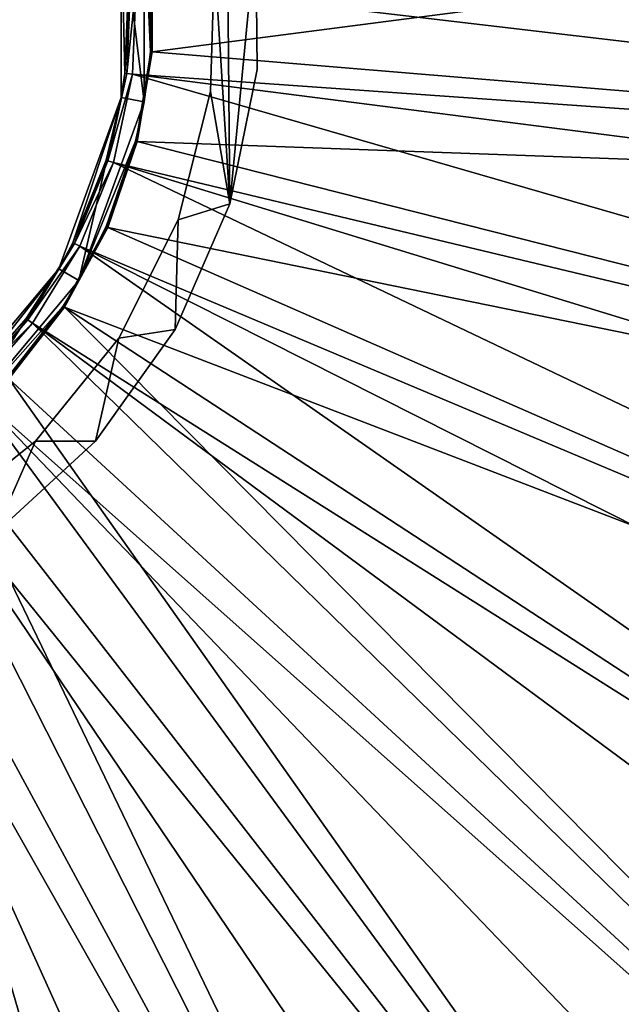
# Model space of a CAD drawing. Header units: millimetres. Extents: x 1 to 171, y -85 to 85.
# Tile 10 of 24: x 100 to 121, y -34 to 0. Entities that reach past the tile are written whole.
import ezdxf

# ---------------------------------------------------------------- set-up
doc = ezdxf.new("R2010")
doc.units = ezdxf.units.MM
doc.header["$LTSCALE"] = 25.4
doc.layers.get('0').update_dxf_attribs({"true_color": 0xff5454})

# ---------------------------------------------------------------- blocks, each defined once
blk = doc.blocks.new('CAMELEON-HERMANOS-A-8034.STL')
at = {"color": 44, "true_color": 0x92621c}
mesh = blk.add_polyface(dxfattribs=at)
corners = [(64.804, -7.14, 167.156), (65.502, -3.877, 167.156), (65.151, 0.65, 167.156), (66.755, -11.42, 167.156), (66.818, -8.223, 167.156), (69.553, -15.201, 167.156), (69.038, -12.185, 167.156), (72.057, -15.577, 167.156), (73.076, -18.318, 167.156), (75.735, -18.24, 167.156), (77.17, -20.634, 167.156), (77.768, -19.258, 167.156), (81.656, -22.048, 167.156), (79.899, -20.051, 167.156), (84.356, -20.924, 167.156), (86.338, -22.499, 167.156), (88.895, -20.819, 167.156), (91.012, -21.967, 167.156), (93.306, -19.74, 167.156), (95.472, -20.474, 167.156), (97.382, -17.738, 167.156), (99.525, -18.087, 167.156), (100.933, -14.907, 167.156), (102.993, -14.909, 167.156), (103.791, -11.379, 167.156), (105.725, -11.079, 167.156), (105.825, -7.318, 167.156), (107.6, -6.765, 167.156), (106.938, -2.916, 167.156), (107.079, 1.623, 167.156), (107.478, 7.14, 167.156), (108.497, 2.548, 167.156), (108.538, -2.156, 167.156), (63.786, -2.548, 167.156), (64.683, 6.765, 167.156), (63.745, 2.156, 167.156), (66.558, 11.079, 167.156), (65.782, 5.147, 167.156), (67.364, 9.404, 167.156), (69.29, 14.909, 167.156), (69.825, 13.22, 167.156), (72.757, 18.087, 167.156), (73.048, 16.419, 167.156), (76.81, 20.474, 167.156), (76.884, 18.849, 167.156), (81.271, 21.967, 167.156), (81.153, 20.399, 167.156), (85.654, 20.994, 167.156), (85.945, 22.499, 167.156), (90.179, 20.608, 167.156), (90.627, 22.048, 167.156), (94.515, 19.258, 167.156), (95.113, 20.634, 167.156), (98.459, 17.008, 167.156), (99.207, 18.318, 167.156), (101.827, 13.963, 167.156), (102.73, 15.201, 167.156), (104.462, 10.264, 167.156), (105.528, 11.42, 167.156), (106.24, 6.086, 167.156)]
mesh.append_faces([[corners[k] for k in face] for face in [(31, 27, 32), (33, 34, 35)]], dxfattribs={"vtx0": -1, "color": 44})
mesh.append_faces([[corners[k] for k in face] for face in [(1, 3, 4), (4, 5, 6), (6, 5, 7), (7, 8, 9), (9, 10, 11), (11, 12, 13), (13, 12, 14), (14, 15, 16), (16, 17, 18), (18, 19, 20), (20, 21, 22), (22, 23, 24), (24, 25, 26), (26, 27, 28), (28, 27, 29), (30, 27, 31), (34, 2, 36), (36, 38, 39), (39, 40, 41), (41, 42, 43), (43, 44, 45), (45, 47, 48), (48, 49, 50), (50, 51, 52), (52, 53, 54), (54, 55, 56), (56, 57, 58), (58, 59, 30)]], dxfattribs={"vtx0": -1, "vtx1": -1, "color": 44})
mesh.append_faces([[corners[k] for k in face] for face in [(29, 27, 30), (34, 0, 2)]], dxfattribs={"vtx0": -1, "vtx1": -1, "vtx2": -1, "color": 44})
mesh.append_faces([[corners[k] for k in face] for face in [(0, 1, 2), (1, 0, 3), (4, 3, 5), (7, 5, 8), (9, 8, 10), (11, 10, 12), (14, 12, 15), (16, 15, 17), (18, 17, 19), (20, 19, 21), (22, 21, 23), (24, 23, 25), (26, 25, 27), (34, 33, 0), (36, 2, 37), (36, 37, 38), (39, 38, 40), (41, 40, 42), (43, 42, 44), (45, 44, 46), (45, 46, 47), (48, 47, 49), (50, 49, 51), (52, 51, 53), (54, 53, 55), (56, 55, 57), (58, 57, 59), (30, 59, 29)]], dxfattribs={"vtx0": -1, "vtx2": -1, "color": 44})
mesh = blk.add_polyface(dxfattribs=at)
corners = [(64.683, 6.765, 77.156), (63.786, -2.548, 77.156), (63.745, 2.156, 77.156), (64.804, -7.14, 77.156), (65.151, 0.65, 77.156), (66.558, 11.079, 77.156), (65.782, 5.147, 77.156), (67.364, 9.404, 77.156), (69.29, 14.909, 77.156), (69.825, 13.22, 77.156), (72.757, 18.087, 77.156), (73.048, 16.419, 77.156), (76.81, 20.474, 77.156), (76.884, 18.849, 77.156), (81.271, 21.967, 77.156), (81.153, 20.399, 77.156), (85.654, 20.994, 77.156), (85.945, 22.499, 77.156), (90.179, 20.608, 77.156), (90.627, 22.048, 77.156), (94.515, 19.258, 77.156), (95.113, 20.634, 77.156), (98.459, 17.008, 77.156), (99.207, 18.318, 77.156), (101.827, 13.963, 77.156), (102.73, 15.201, 77.156), (104.462, 10.264, 77.156), (105.528, 11.42, 77.156), (106.24, 6.086, 77.156), (107.478, 7.14, 77.156), (107.079, 1.623, 77.156), (65.502, -3.877, 77.156), (66.755, -11.42, 77.156), (66.818, -8.223, 77.156), (69.553, -15.201, 77.156), (69.038, -12.185, 77.156), (72.057, -15.577, 77.156), (73.076, -18.318, 77.156), (75.735, -18.24, 77.156), (77.17, -20.634, 77.156), (77.768, -19.258, 77.156), (81.656, -22.048, 77.156), (79.899, -20.051, 77.156), (84.356, -20.924, 77.156), (86.338, -22.499, 77.156), (88.895, -20.819, 77.156), (91.012, -21.967, 77.156), (93.306, -19.74, 77.156), (95.472, -20.474, 77.156), (97.382, -17.738, 77.156), (99.525, -18.087, 77.156), (100.933, -14.907, 77.156), (102.993, -14.909, 77.156), (103.791, -11.379, 77.156), (105.725, -11.079, 77.156), (105.825, -7.318, 77.156), (107.6, -6.765, 77.156), (106.938, -2.916, 77.156), (108.497, 2.548, 77.156), (108.538, -2.156, 77.156)]
mesh.append_faces([[corners[k] for k in face] for face in [(0, 1, 2), (56, 58, 59)]], dxfattribs={"vtx0": -1, "color": 44})
mesh.append_faces([[corners[k] for k in face] for face in [(1, 0, 3), (4, 5, 6), (6, 5, 7), (7, 8, 9), (9, 10, 11), (11, 12, 13), (13, 14, 15), (15, 14, 16), (16, 17, 18), (18, 19, 20), (20, 21, 22), (22, 23, 24), (24, 25, 26), (26, 27, 28), (28, 29, 30), (3, 31, 32), (31, 3, 4), (32, 33, 34), (34, 36, 37), (37, 38, 39), (39, 40, 41), (41, 43, 44), (44, 45, 46), (46, 47, 48), (48, 49, 50), (50, 51, 52), (52, 53, 54), (54, 55, 56)]], dxfattribs={"vtx0": -1, "vtx1": -1, "color": 44})
mesh.append_faces([[corners[k] for k in face] for face in [(3, 0, 4), (56, 30, 29)]], dxfattribs={"vtx0": -1, "vtx1": -1, "vtx2": -1, "color": 44})
mesh.append_faces([[corners[k] for k in face] for face in [(4, 0, 5), (7, 5, 8), (9, 8, 10), (11, 10, 12), (13, 12, 14), (16, 14, 17), (18, 17, 19), (20, 19, 21), (22, 21, 23), (24, 23, 25), (26, 25, 27), (28, 27, 29), (32, 31, 33), (34, 33, 35), (34, 35, 36), (37, 36, 38), (39, 38, 40), (41, 40, 42), (41, 42, 43), (44, 43, 45), (46, 45, 47), (48, 47, 49), (50, 49, 51), (52, 51, 53), (54, 53, 55), (56, 55, 57), (56, 57, 30), (56, 29, 58)]], dxfattribs={"vtx0": -1, "vtx2": -1, "color": 44})
at = {"color": 250, "true_color": 0x262626}
mesh = blk.add_polyface(dxfattribs=at)
corners = [(67.627, -3.265, 89.124), (68.415, -3.126, 89.124), (67.627, 3.265, 89.124), (69.86, -9.4, 89.124), (70.553, -9, 89.124), (74.057, -14.402, 89.124), (74.571, -13.789, 89.124), (79.711, -17.666, 89.124), (79.985, -16.914, 89.124), (86.141, -18.8, 89.124), (86.141, -18, 89.124), (92.571, -17.666, 89.124), (92.298, -16.914, 89.124), (97.711, -13.789, 89.124), (98.226, -14.402, 89.124), (101.73, -9, 89.124), (102.423, -9.4, 89.124), (103.868, -3.126, 89.124), (104.656, -3.265, 89.124), (103.868, 3.126, 89.124), (68.415, 3.126, 89.124), (69.86, 9.4, 89.124), (70.553, 9, 89.124), (74.057, 14.402, 89.124), (74.571, 13.789, 89.124), (79.711, 17.666, 89.124), (79.985, 16.914, 89.124), (86.141, 18.8, 89.124), (86.141, 18, 89.124), (92.298, 16.914, 89.124), (92.571, 17.666, 89.124), (97.711, 13.789, 89.124), (98.226, 14.402, 89.124), (101.73, 9, 89.124), (102.423, 9.4, 89.124), (104.656, 3.265, 89.124)]
mesh.append_faces([[corners[k] for k in face] for face in [(0, 1, 2), (1, 3, 4), (4, 5, 6), (6, 7, 8), (8, 9, 10), (10, 11, 12), (12, 11, 13), (13, 14, 15), (15, 16, 17), (17, 18, 19), (2, 20, 21), (20, 2, 1), (21, 22, 23), (23, 24, 25), (25, 26, 27), (27, 29, 30), (30, 31, 32), (32, 33, 34), (34, 19, 35), (35, 19, 18)]], dxfattribs={"vtx0": -1, "vtx1": -1, "color": 250})
mesh.append_faces([[corners[k] for k in face] for face in [(1, 0, 3), (4, 3, 5), (6, 5, 7), (8, 7, 9), (10, 9, 11), (13, 11, 14), (15, 14, 16), (17, 16, 18), (21, 20, 22), (23, 22, 24), (25, 24, 26), (27, 26, 28), (27, 28, 29), (30, 29, 31), (32, 31, 33), (34, 33, 19)]], dxfattribs={"vtx0": -1, "vtx2": -1, "color": 250})
mesh = blk.add_polyface(dxfattribs=at)
corners = [(171.045, 7.035, 0.519), (104.938, -1.558, 79.572), (171.045, -7.035, 0.519), (104.938, 1.558, 79.572)]
mesh.append_faces([[corners[k] for k in face] for face in [(0, 1, 2), (1, 0, 3)]], dxfattribs={"vtx0": -1, "color": 250})
mesh = blk.add_polyface(dxfattribs=at)
corners = [(170.647, 3.59, 0.005), (170.434, -6.985, 0.005), (104.39, 0.775, 79.038)]
mesh.append_faces([[corners[k] for k in face] for face in [(0, 1, 2)]], dxfattribs={"color": 250})
mesh = blk.add_polyface(dxfattribs=at)
corners = [(103.868, 3.126, 89.124), (103.996, -2.286, 79.716), (103.868, -3.126, 89.124)]
mesh.append_faces([[corners[k] for k in face] for face in [(0, 1, 2)]], dxfattribs={"color": 250})
mesh = blk.add_polyface(dxfattribs=at)
corners = [(103.868, 3.126, 89.124), (104.125, 0.764, 79.716), (103.996, -2.286, 79.716)]
mesh.append_faces([[corners[k] for k in face] for face in [(0, 1, 2)]], dxfattribs={"color": 250})
mesh = blk.add_polyface(dxfattribs=at)
corners = [(104.877, -1.552, 79.716), (104.656, 3.265, 89.124), (104.656, -3.265, 89.124), (104.877, 1.552, 79.716)]
mesh.append_faces([[corners[k] for k in face] for face in [(0, 1, 2), (1, 0, 3)]], dxfattribs={"vtx0": -1, "color": 250})
at = {"color": 44, "true_color": 0x92621c}
mesh = blk.add_polyface(dxfattribs=at)
corners = [(108.497, 2.548, 77.156), (108.538, -2.156, 167.156), (108.538, -2.156, 77.156), (108.497, 2.548, 167.156)]
mesh.append_faces([[corners[k] for k in face] for face in [(0, 1, 2), (1, 0, 3)]], dxfattribs={"vtx0": -1, "color": 44})
at = {"color": 250, "true_color": 0x262626}
mesh = blk.add_polyface(dxfattribs=at)
corners = [(104.893, 1.554, 79.638), (104.877, -1.552, 79.716), (104.893, -1.554, 79.638), (104.877, 1.552, 79.716)]
mesh.append_faces([[corners[k] for k in face] for face in [(0, 1, 2), (1, 0, 3)]], dxfattribs={"vtx0": -1, "color": 250})
mesh = blk.add_polyface(dxfattribs=at)
corners = [(104.938, 1.558, 79.572), (104.893, -1.554, 79.638), (104.938, -1.558, 79.572), (104.893, 1.554, 79.638)]
mesh.append_faces([[corners[k] for k in face] for face in [(0, 1, 2), (1, 0, 3)]], dxfattribs={"vtx0": -1, "color": 250})
at = {"color": 44, "true_color": 0x92621c}
mesh = blk.add_polyface(dxfattribs=at)
corners = [(107.079, 1.623, 167.156), (106.938, -2.916, 77.156), (106.938, -2.916, 167.156), (107.079, 1.623, 77.156)]
mesh.append_faces([[corners[k] for k in face] for face in [(0, 1, 2), (1, 0, 3)]], dxfattribs={"vtx0": -1, "color": 44})
at = {"color": 250, "true_color": 0x262626}
mesh = blk.add_polyface(dxfattribs=at)
corners = [(103.996, -2.286, 79.716), (104.194, 0.767, 79.352), (104.064, -2.295, 79.352), (104.125, 0.764, 79.716)]
mesh.append_faces([[corners[k] for k in face] for face in [(0, 1, 2), (1, 0, 3)]], dxfattribs={"vtx0": -1, "color": 250})
mesh = blk.add_polyface(dxfattribs=at)
corners = [(104.064, -2.295, 79.352), (104.39, 0.775, 79.038), (104.259, -2.32, 79.038), (104.194, 0.767, 79.352)]
mesh.append_faces([[corners[k] for k in face] for face in [(0, 1, 2), (1, 0, 3)]], dxfattribs={"vtx0": -1, "color": 250})
mesh = blk.add_polyface(dxfattribs=at)
corners = [(104.39, 0.775, 79.038), (170.434, -6.985, 0.005), (104.259, -2.32, 79.038)]
mesh.append_faces([[corners[k] for k in face] for face in [(0, 1, 2)]], dxfattribs={"color": 250})
mesh = blk.add_polyface(dxfattribs=at)
corners = [(104.893, -1.554, 79.638), (104.656, -3.265, 79.716), (104.381, -4.619, 79.638)]
mesh.append_faces([[corners[k] for k in face] for face in [(0, 1, 2)]], dxfattribs={"color": 250})
mesh = blk.add_polyface(dxfattribs=at)
corners = [(104.938, -1.558, 79.572), (104.381, -4.619, 79.638), (104.425, -4.63, 79.572), (104.893, -1.554, 79.638)]
mesh.append_faces([[corners[k] for k in face] for face in [(0, 1, 2), (1, 0, 3)]], dxfattribs={"vtx0": -1, "color": 250})
mesh = blk.add_polyface(dxfattribs=at)
corners = [(171.045, -7.035, 0.519), (104.425, -4.63, 79.572), (168.729, -20.914, 0.519), (104.938, -1.558, 79.572)]
mesh.append_faces([[corners[k] for k in face] for face in [(0, 1, 2), (1, 0, 3)]], dxfattribs={"vtx0": -1, "color": 250})
mesh = blk.add_polyface(dxfattribs=at)
corners = [(104.877, -1.552, 79.716), (104.656, -3.265, 79.716), (104.893, -1.554, 79.638)]
mesh.append_faces([[corners[k] for k in face] for face in [(0, 1, 2)]], dxfattribs={"color": 250})
mesh = blk.add_polyface(dxfattribs=at)
corners = [(104.877, -1.552, 79.716), (104.656, -3.265, 89.124), (104.656, -3.265, 79.716)]
mesh.append_faces([[corners[k] for k in face] for face in [(0, 1, 2)]], dxfattribs={"color": 250})
mesh = blk.add_polyface(dxfattribs=at)
corners = [(104.064, -2.295, 79.352), (103.352, -5.271, 79.716), (103.868, -3.126, 79.716)]
mesh.append_faces([[corners[k] for k in face] for face in [(0, 1, 2)]], dxfattribs={"color": 250})
mesh = blk.add_polyface(dxfattribs=at)
corners = [(104.064, -2.295, 79.352), (103.418, -5.291, 79.352), (103.352, -5.271, 79.716)]
mesh.append_faces([[corners[k] for k in face] for face in [(0, 1, 2)]], dxfattribs={"color": 250})
mesh = blk.add_polyface(dxfattribs=at)
corners = [(103.418, -5.291, 79.352), (104.259, -2.32, 79.038), (103.606, -5.348, 79.038), (104.064, -2.295, 79.352)]
mesh.append_faces([[corners[k] for k in face] for face in [(0, 1, 2), (1, 0, 3)]], dxfattribs={"vtx0": -1, "color": 250})
mesh = blk.add_polyface(dxfattribs=at)
corners = [(104.259, -2.32, 79.038), (168.135, -20.764, 0.005), (103.606, -5.348, 79.038)]
mesh.append_faces([[corners[k] for k in face] for face in [(0, 1, 2)]], dxfattribs={"color": 250})
mesh = blk.add_polyface(dxfattribs=at)
corners = [(103.996, -2.286, 79.716), (103.868, -3.126, 79.716), (103.868, -3.126, 89.124)]
mesh.append_faces([[corners[k] for k in face] for face in [(0, 1, 2)]], dxfattribs={"color": 250})
mesh = blk.add_polyface(dxfattribs=at)
corners = [(103.996, -2.286, 79.716), (104.064, -2.295, 79.352), (103.868, -3.126, 79.716)]
mesh.append_faces([[corners[k] for k in face] for face in [(0, 1, 2)]], dxfattribs={"color": 250})
mesh = blk.add_polyface(dxfattribs=at)
corners = [(104.259, -2.32, 79.038), (170.434, -6.985, 0.005), (170.038, -10.743, 0.005)]
mesh.append_faces([[corners[k] for k in face] for face in [(0, 1, 2)]], dxfattribs={"color": 250})
mesh = blk.add_polyface(dxfattribs=at)
corners = [(104.259, -2.32, 79.038), (170.038, -10.743, 0.005), (168.135, -20.764, 0.005)]
mesh.append_faces([[corners[k] for k in face] for face in [(0, 1, 2)]], dxfattribs={"color": 250})
at = {"color": 44, "true_color": 0x92621c}
mesh = blk.add_polyface(dxfattribs=at)
corners = [(108.538, -2.156, 77.156), (107.6, -6.765, 167.156), (107.6, -6.765, 77.156), (108.538, -2.156, 167.156)]
mesh.append_faces([[corners[k] for k in face] for face in [(0, 1, 2), (1, 0, 3)]], dxfattribs={"vtx0": -1, "color": 44})
mesh = blk.add_polyface(dxfattribs=at)
corners = [(106.938, -2.916, 167.156), (105.825, -7.318, 77.156), (105.825, -7.318, 167.156), (106.938, -2.916, 77.156)]
mesh.append_faces([[corners[k] for k in face] for face in [(0, 1, 2), (1, 0, 3)]], dxfattribs={"vtx0": -1, "color": 44})
at = {"color": 250, "true_color": 0x262626}
mesh = blk.add_polyface(dxfattribs=at)
corners = [(103.868, -3.126, 89.124), (102.214, -8.104, 79.716), (101.73, -9, 89.124)]
mesh.append_faces([[corners[k] for k in face] for face in [(0, 1, 2)]], dxfattribs={"color": 250})
mesh = blk.add_polyface(dxfattribs=at)
corners = [(103.868, -3.126, 89.124), (103.352, -5.271, 79.716), (102.214, -8.104, 79.716)]
mesh.append_faces([[corners[k] for k in face] for face in [(0, 1, 2)]], dxfattribs={"color": 250})
mesh = blk.add_polyface(dxfattribs=at)
corners = [(104.656, -3.265, 89.124), (102.423, -9.4, 89.124), (104.366, -4.615, 79.716)]
mesh.append_faces([[corners[k] for k in face] for face in [(0, 1, 2)]], dxfattribs={"color": 250})
mesh = blk.add_polyface(dxfattribs=at)
corners = [(103.868, -3.126, 79.716), (103.352, -5.271, 79.716), (103.868, -3.126, 89.124)]
mesh.append_faces([[corners[k] for k in face] for face in [(0, 1, 2)]], dxfattribs={"color": 250})
mesh = blk.add_polyface(dxfattribs=at)
corners = [(104.656, -3.265, 79.716), (104.366, -4.615, 79.716), (104.381, -4.619, 79.638)]
mesh.append_faces([[corners[k] for k in face] for face in [(0, 1, 2)]], dxfattribs={"color": 250})
mesh = blk.add_polyface(dxfattribs=at)
corners = [(104.656, -3.265, 89.124), (104.366, -4.615, 79.716), (104.656, -3.265, 79.716)]
mesh.append_faces([[corners[k] for k in face] for face in [(0, 1, 2)]], dxfattribs={"color": 250})
mesh = blk.add_polyface(dxfattribs=at)
corners = [(104.366, -4.615, 79.716), (102.423, -9.4, 89.124), (103.358, -7.552, 79.716)]
mesh.append_faces([[corners[k] for k in face] for face in [(0, 1, 2)]], dxfattribs={"color": 250})
mesh = blk.add_polyface(dxfattribs=at)
corners = [(104.381, -4.619, 79.638), (103.358, -7.552, 79.716), (103.372, -7.558, 79.638), (104.366, -4.615, 79.716)]
mesh.append_faces([[corners[k] for k in face] for face in [(0, 1, 2), (1, 0, 3)]], dxfattribs={"vtx0": -1, "color": 250})
mesh = blk.add_polyface(dxfattribs=at)
corners = [(104.425, -4.63, 79.572), (103.372, -7.558, 79.638), (103.414, -7.576, 79.572), (104.381, -4.619, 79.638)]
mesh.append_faces([[corners[k] for k in face] for face in [(0, 1, 2), (1, 0, 3)]], dxfattribs={"vtx0": -1, "color": 250})
mesh = blk.add_polyface(dxfattribs=at)
corners = [(168.729, -20.914, 0.519), (103.414, -7.576, 79.572), (164.16, -34.222, 0.519), (104.425, -4.63, 79.572)]
mesh.append_faces([[corners[k] for k in face] for face in [(0, 1, 2), (1, 0, 3)]], dxfattribs={"vtx0": -1, "color": 250})
mesh = blk.add_polyface(dxfattribs=at)
corners = [(102.214, -8.104, 79.716), (103.418, -5.291, 79.352), (102.275, -8.135, 79.352), (103.352, -5.271, 79.716)]
mesh.append_faces([[corners[k] for k in face] for face in [(0, 1, 2), (1, 0, 3)]], dxfattribs={"vtx0": -1, "color": 250})
mesh = blk.add_polyface(dxfattribs=at)
corners = [(102.275, -8.135, 79.352), (103.606, -5.348, 79.038), (102.451, -8.223, 79.038), (103.418, -5.291, 79.352)]
mesh.append_faces([[corners[k] for k in face] for face in [(0, 1, 2), (1, 0, 3)]], dxfattribs={"vtx0": -1, "color": 250})
mesh = blk.add_polyface(dxfattribs=at)
corners = [(103.606, -5.348, 79.038), (163.599, -33.976, 0.005), (102.451, -8.223, 79.038)]
mesh.append_faces([[corners[k] for k in face] for face in [(0, 1, 2)]], dxfattribs={"color": 250})
mesh = blk.add_polyface(dxfattribs=at)
corners = [(103.606, -5.348, 79.038), (168.135, -20.764, 0.005), (167.016, -24.767, 0.005)]
mesh.append_faces([[corners[k] for k in face] for face in [(0, 1, 2)]], dxfattribs={"color": 250})
mesh = blk.add_polyface(dxfattribs=at)
corners = [(103.606, -5.348, 79.038), (167.016, -24.767, 0.005), (163.599, -33.976, 0.005)]
mesh.append_faces([[corners[k] for k in face] for face in [(0, 1, 2)]], dxfattribs={"color": 250})
at = {"color": 44, "true_color": 0x92621c}
mesh = blk.add_polyface(dxfattribs=at)
corners = [(107.6, -6.765, 77.156), (105.725, -11.079, 167.156), (105.725, -11.079, 77.156), (107.6, -6.765, 167.156)]
mesh.append_faces([[corners[k] for k in face] for face in [(0, 1, 2), (1, 0, 3)]], dxfattribs={"vtx0": -1, "color": 44})
mesh = blk.add_polyface(dxfattribs=at)
corners = [(105.825, -7.318, 167.156), (103.791, -11.379, 77.156), (103.791, -11.379, 167.156), (105.825, -7.318, 77.156)]
mesh.append_faces([[corners[k] for k in face] for face in [(0, 1, 2), (1, 0, 3)]], dxfattribs={"vtx0": -1, "color": 44})
at = {"color": 250, "true_color": 0x262626}
mesh = blk.add_polyface(dxfattribs=at)
corners = [(103.372, -7.558, 79.638), (102.423, -9.4, 79.716), (101.893, -10.291, 79.638)]
mesh.append_faces([[corners[k] for k in face] for face in [(0, 1, 2)]], dxfattribs={"color": 250})
mesh = blk.add_polyface(dxfattribs=at)
corners = [(103.414, -7.576, 79.572), (101.893, -10.291, 79.638), (101.931, -10.316, 79.572), (103.372, -7.558, 79.638)]
mesh.append_faces([[corners[k] for k in face] for face in [(0, 1, 2), (1, 0, 3)]], dxfattribs={"vtx0": -1, "color": 250})
mesh = blk.add_polyface(dxfattribs=at)
corners = [(164.16, -34.222, 0.519), (101.931, -10.316, 79.572), (157.463, -46.597, 0.519), (103.414, -7.576, 79.572)]
mesh.append_faces([[corners[k] for k in face] for face in [(0, 1, 2), (1, 0, 3)]], dxfattribs={"vtx0": -1, "color": 250})
mesh = blk.add_polyface(dxfattribs=at)
corners = [(103.358, -7.552, 79.716), (102.423, -9.4, 79.716), (103.372, -7.558, 79.638)]
mesh.append_faces([[corners[k] for k in face] for face in [(0, 1, 2)]], dxfattribs={"color": 250})
mesh = blk.add_polyface(dxfattribs=at)
corners = [(103.358, -7.552, 79.716), (102.423, -9.4, 89.124), (102.423, -9.4, 79.716)]
mesh.append_faces([[corners[k] for k in face] for face in [(0, 1, 2)]], dxfattribs={"color": 250})
mesh = blk.add_polyface(dxfattribs=at)
corners = [(102.214, -8.104, 79.716), (101.73, -9, 79.716), (101.73, -9, 89.124)]
mesh.append_faces([[corners[k] for k in face] for face in [(0, 1, 2)]], dxfattribs={"color": 250})
mesh = blk.add_polyface(dxfattribs=at)
corners = [(102.214, -8.104, 79.716), (102.275, -8.135, 79.352), (101.73, -9, 79.716)]
mesh.append_faces([[corners[k] for k in face] for face in [(0, 1, 2)]], dxfattribs={"color": 250})
mesh = blk.add_polyface(dxfattribs=at)
corners = [(102.275, -8.135, 79.352), (100.668, -10.744, 79.352), (100.613, -10.703, 79.716)]
mesh.append_faces([[corners[k] for k in face] for face in [(0, 1, 2)]], dxfattribs={"color": 250})
mesh = blk.add_polyface(dxfattribs=at)
corners = [(102.275, -8.135, 79.352), (100.613, -10.703, 79.716), (101.73, -9, 79.716)]
mesh.append_faces([[corners[k] for k in face] for face in [(0, 1, 2)]], dxfattribs={"color": 250})
mesh = blk.add_polyface(dxfattribs=at)
corners = [(100.668, -10.744, 79.352), (102.451, -8.223, 79.038), (100.826, -10.861, 79.038), (102.275, -8.135, 79.352)]
mesh.append_faces([[corners[k] for k in face] for face in [(0, 1, 2), (1, 0, 3)]], dxfattribs={"vtx0": -1, "color": 250})
mesh = blk.add_polyface(dxfattribs=at)
corners = [(102.451, -8.223, 79.038), (156.95, -46.262, 0.005), (100.826, -10.861, 79.038)]
mesh.append_faces([[corners[k] for k in face] for face in [(0, 1, 2)]], dxfattribs={"color": 250})
mesh = blk.add_polyface(dxfattribs=at)
corners = [(102.451, -8.223, 79.038), (163.599, -33.976, 0.005), (161.667, -38.079, 0.005)]
mesh.append_faces([[corners[k] for k in face] for face in [(0, 1, 2)]], dxfattribs={"color": 250})
mesh = blk.add_polyface(dxfattribs=at)
corners = [(102.451, -8.223, 79.038), (161.667, -38.079, 0.005), (156.95, -46.262, 0.005)]
mesh.append_faces([[corners[k] for k in face] for face in [(0, 1, 2)]], dxfattribs={"color": 250})
mesh = blk.add_polyface(dxfattribs=at)
corners = [(101.73, -9, 89.124), (98.596, -12.995, 79.716), (97.711, -13.789, 89.124)]
mesh.append_faces([[corners[k] for k in face] for face in [(0, 1, 2)]], dxfattribs={"color": 250})
mesh = blk.add_polyface(dxfattribs=at)
corners = [(101.73, -9, 89.124), (100.613, -10.703, 79.716), (98.596, -12.995, 79.716)]
mesh.append_faces([[corners[k] for k in face] for face in [(0, 1, 2)]], dxfattribs={"color": 250})
mesh = blk.add_polyface(dxfattribs=at)
corners = [(101.73, -9, 79.716), (100.613, -10.703, 79.716), (101.73, -9, 89.124)]
mesh.append_faces([[corners[k] for k in face] for face in [(0, 1, 2)]], dxfattribs={"color": 250})
mesh = blk.add_polyface(dxfattribs=at)
corners = [(102.423, -9.4, 89.124), (98.226, -14.402, 89.124), (101.88, -10.283, 79.716)]
mesh.append_faces([[corners[k] for k in face] for face in [(0, 1, 2)]], dxfattribs={"color": 250})
mesh = blk.add_polyface(dxfattribs=at)
corners = [(102.423, -9.4, 79.716), (101.88, -10.283, 79.716), (101.893, -10.291, 79.638)]
mesh.append_faces([[corners[k] for k in face] for face in [(0, 1, 2)]], dxfattribs={"color": 250})
mesh = blk.add_polyface(dxfattribs=at)
corners = [(102.423, -9.4, 89.124), (101.88, -10.283, 79.716), (102.423, -9.4, 79.716)]
mesh.append_faces([[corners[k] for k in face] for face in [(0, 1, 2)]], dxfattribs={"color": 250})
mesh = blk.add_polyface(dxfattribs=at)
corners = [(101.88, -10.283, 79.716), (98.226, -14.402, 89.124), (99.973, -12.733, 79.716)]
mesh.append_faces([[corners[k] for k in face] for face in [(0, 1, 2)]], dxfattribs={"color": 250})
mesh = blk.add_polyface(dxfattribs=at)
corners = [(101.893, -10.291, 79.638), (99.973, -12.733, 79.716), (99.985, -12.744, 79.638), (101.88, -10.283, 79.716)]
mesh.append_faces([[corners[k] for k in face] for face in [(0, 1, 2), (1, 0, 3)]], dxfattribs={"vtx0": -1, "color": 250})
mesh = blk.add_polyface(dxfattribs=at)
corners = [(101.931, -10.316, 79.572), (99.985, -12.744, 79.638), (100.018, -12.774, 79.572), (101.893, -10.291, 79.638)]
mesh.append_faces([[corners[k] for k in face] for face in [(0, 1, 2), (1, 0, 3)]], dxfattribs={"vtx0": -1, "color": 250})
mesh = blk.add_polyface(dxfattribs=at)
corners = [(148.821, -57.701, 0.519), (101.931, -10.316, 79.572), (100.018, -12.774, 79.572), (157.463, -46.597, 0.519)]
mesh.append_faces([[corners[k] for k in face] for face in [(0, 1, 2), (1, 0, 3)]], dxfattribs={"vtx0": -1, "color": 250})
mesh = blk.add_polyface(dxfattribs=at)
corners = [(98.596, -12.995, 79.716), (100.668, -10.744, 79.352), (98.644, -13.045, 79.352), (100.613, -10.703, 79.716)]
mesh.append_faces([[corners[k] for k in face] for face in [(0, 1, 2), (1, 0, 3)]], dxfattribs={"vtx0": -1, "color": 250})
mesh = blk.add_polyface(dxfattribs=at)
corners = [(98.644, -13.045, 79.352), (100.826, -10.861, 79.038), (98.78, -13.187, 79.038), (100.668, -10.744, 79.352)]
mesh.append_faces([[corners[k] for k in face] for face in [(0, 1, 2), (1, 0, 3)]], dxfattribs={"vtx0": -1, "color": 250})
mesh = blk.add_polyface(dxfattribs=at)
corners = [(148.37, -57.286, 0.005), (98.78, -13.187, 79.038), (100.826, -10.861, 79.038)]
mesh.append_faces([[corners[k] for k in face] for face in [(0, 1, 2)]], dxfattribs={"color": 250})
mesh = blk.add_polyface(dxfattribs=at)
corners = [(156.95, -46.262, 0.005), (154.145, -50.295, 0.005), (100.826, -10.861, 79.038)]
mesh.append_faces([[corners[k] for k in face] for face in [(0, 1, 2)]], dxfattribs={"color": 250})
mesh = blk.add_polyface(dxfattribs=at)
corners = [(154.145, -50.295, 0.005), (148.37, -57.286, 0.005), (100.826, -10.861, 79.038)]
mesh.append_faces([[corners[k] for k in face] for face in [(0, 1, 2)]], dxfattribs={"color": 250})
at = {"color": 44, "true_color": 0x92621c}
mesh = blk.add_polyface(dxfattribs=at)
corners = [(105.725, -11.079, 77.156), (102.993, -14.909, 167.156), (102.993, -14.909, 77.156), (105.725, -11.079, 167.156)]
mesh.append_faces([[corners[k] for k in face] for face in [(0, 1, 2), (1, 0, 3)]], dxfattribs={"vtx0": -1, "color": 44})
mesh = blk.add_polyface(dxfattribs=at)
corners = [(103.791, -11.379, 167.156), (100.933, -14.907, 77.156), (100.933, -14.907, 167.156), (103.791, -11.379, 77.156)]
mesh.append_faces([[corners[k] for k in face] for face in [(0, 1, 2), (1, 0, 3)]], dxfattribs={"vtx0": -1, "color": 44})
at = {"color": 250, "true_color": 0x262626}
mesh = blk.add_polyface(dxfattribs=at)
corners = [(138.469, -67.231, 0.519), (100.018, -12.774, 79.572), (97.726, -14.884, 79.572), (148.821, -57.701, 0.519)]
mesh.append_faces([[corners[k] for k in face] for face in [(0, 1, 2), (1, 0, 3)]], dxfattribs={"vtx0": -1, "color": 250})
mesh = blk.add_polyface(dxfattribs=at)
corners = [(138.093, -66.747, 0.005), (96.369, -15.133, 79.038), (98.78, -13.187, 79.038)]
mesh.append_faces([[corners[k] for k in face] for face in [(0, 1, 2)]], dxfattribs={"color": 250})
mesh = blk.add_polyface(dxfattribs=at)
corners = [(148.37, -57.286, 0.005), (144.667, -61.064, 0.005), (98.78, -13.187, 79.038)]
mesh.append_faces([[corners[k] for k in face] for face in [(0, 1, 2)]], dxfattribs={"color": 250})
mesh = blk.add_polyface(dxfattribs=at)
corners = [(144.667, -61.064, 0.005), (138.093, -66.747, 0.005), (98.78, -13.187, 79.038)]
mesh.append_faces([[corners[k] for k in face] for face in [(0, 1, 2)]], dxfattribs={"color": 250})
mesh = blk.add_polyface(dxfattribs=at)
corners = [(96.369, -15.133, 79.038), (126.398, -74.387, 0.005), (93.665, -16.644, 79.038)]
mesh.append_faces([[corners[k] for k in face] for face in [(0, 1, 2)]], dxfattribs={"color": 250})
mesh = blk.add_polyface(dxfattribs=at)
corners = [(97.726, -14.884, 79.572), (126.689, -74.926, 0.519), (138.469, -67.231, 0.519), (95.118, -16.588, 79.572)]
mesh.append_faces([[corners[k] for k in face] for face in [(0, 1, 2), (1, 0, 3)]], dxfattribs={"vtx0": -1, "color": 250})
mesh = blk.add_polyface(dxfattribs=at)
corners = [(138.093, -66.747, 0.005), (133.505, -70.077, 0.005), (96.369, -15.133, 79.038)]
mesh.append_faces([[corners[k] for k in face] for face in [(0, 1, 2)]], dxfattribs={"color": 250})
mesh = blk.add_polyface(dxfattribs=at)
corners = [(96.369, -15.133, 79.038), (133.505, -70.077, 0.005), (126.398, -74.387, 0.005)]
mesh.append_faces([[corners[k] for k in face] for face in [(0, 1, 2)]], dxfattribs={"color": 250})
at = {"color": 44, "true_color": 0x92621c}
mesh = blk.add_polyface(dxfattribs=at)
corners = [(97.382, -17.738, 167.156), (100.933, -14.907, 77.156), (97.382, -17.738, 77.156), (100.933, -14.907, 167.156)]
mesh.append_faces([[corners[k] for k in face] for face in [(0, 1, 2), (1, 0, 3)]], dxfattribs={"vtx0": -1, "color": 44})
mesh = blk.add_polyface(dxfattribs=at)
corners = [(102.993, -14.909, 167.156), (99.525, -18.087, 77.156), (102.993, -14.909, 77.156), (99.525, -18.087, 167.156)]
mesh.append_faces([[corners[k] for k in face] for face in [(0, 1, 2), (1, 0, 3)]], dxfattribs={"vtx0": -1, "color": 44})
at = {"color": 250, "true_color": 0x262626}
mesh = blk.add_polyface(dxfattribs=at)
corners = [(93.665, -16.644, 79.038), (113.605, -79.999, 0.005), (90.744, -17.676, 79.038)]
mesh.append_faces([[corners[k] for k in face] for face in [(0, 1, 2)]], dxfattribs={"color": 250})
mesh = blk.add_polyface(dxfattribs=at)
corners = [(95.118, -16.588, 79.572), (113.804, -80.579, 0.519), (126.689, -74.926, 0.519), (92.266, -17.839, 79.572)]
mesh.append_faces([[corners[k] for k in face] for face in [(0, 1, 2), (1, 0, 3)]], dxfattribs={"vtx0": -1, "color": 250})
mesh = blk.add_polyface(dxfattribs=at)
corners = [(93.665, -16.644, 79.038), (126.398, -74.387, 0.005), (120.981, -77.073, 0.005)]
mesh.append_faces([[corners[k] for k in face] for face in [(0, 1, 2)]], dxfattribs={"color": 250})
mesh = blk.add_polyface(dxfattribs=at)
corners = [(93.665, -16.644, 79.038), (120.981, -77.073, 0.005), (113.605, -79.999, 0.005)]
mesh.append_faces([[corners[k] for k in face] for face in [(0, 1, 2)]], dxfattribs={"color": 250})
mesh = blk.add_polyface(dxfattribs=at)
corners = [(92.266, -17.839, 79.572), (100.164, -84.033, 0.519), (113.804, -80.579, 0.519), (89.246, -18.604, 79.572)]
mesh.append_faces([[corners[k] for k in face] for face in [(0, 1, 2), (1, 0, 3)]], dxfattribs={"vtx0": -1, "color": 250})
mesh = blk.add_polyface(dxfattribs=at)
corners = [(90.744, -17.676, 79.038), (113.605, -79.999, 0.005), (107.454, -81.853, 0.005)]
mesh.append_faces([[corners[k] for k in face] for face in [(0, 1, 2)]], dxfattribs={"color": 250})
mesh = blk.add_polyface(dxfattribs=at)
corners = [(90.744, -17.676, 79.038), (107.454, -81.853, 0.005), (100.063, -83.428, 0.005)]
mesh.append_faces([[corners[k] for k in face] for face in [(0, 1, 2)]], dxfattribs={"color": 250})

msp = doc.modelspace()

# ---------------------------------------------------------------- block references
at = {"color": 0}
msp.add_blockref('CAMELEON-HERMANOS-A-8034.STL', (0, 0), dxfattribs=at)

doc.saveas('drawing.dxf')
